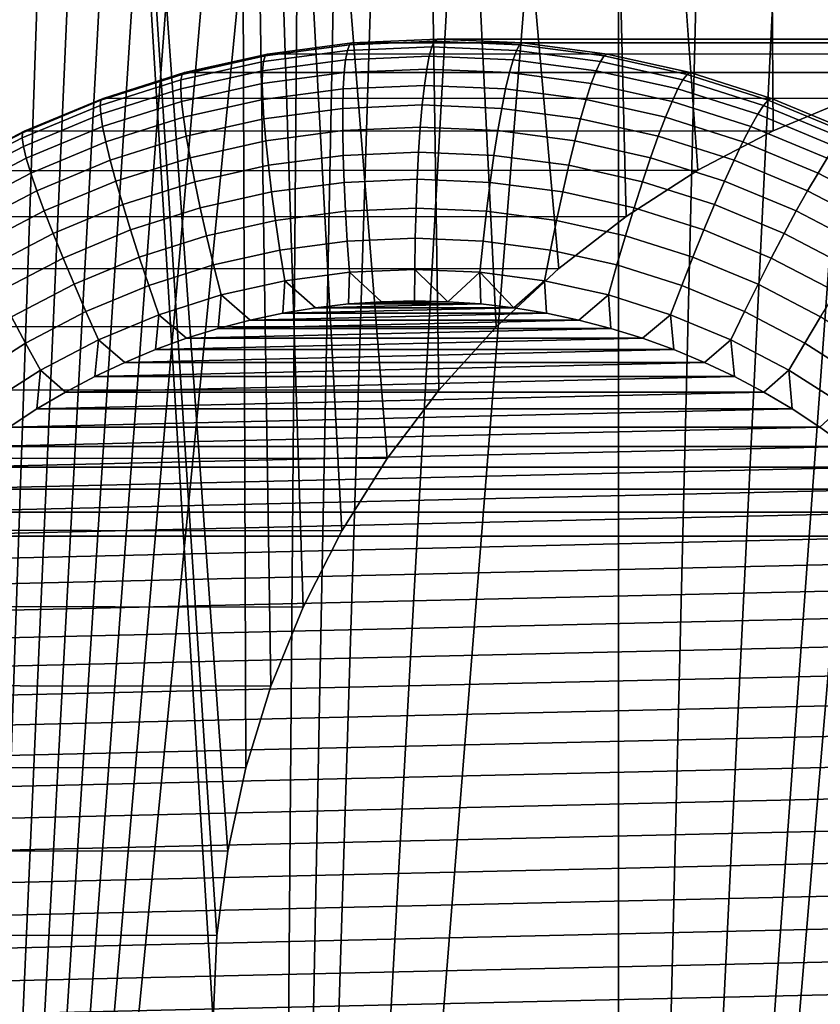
# Model space of a CAD drawing. Header units: metres. Extents: x -166 to 33, y -71 to 34.
# Tile 95 of 256: x 5.9 to 8.34, y -63.4 to -60.39. Entities that reach past the tile are written whole.
import ezdxf

# ---------------------------------------------------------------- set-up
doc = ezdxf.new("R2010")
doc.units = ezdxf.units.M
doc.layers.add('solid_12208131', color=7, linetype='CONTINUOUS')

msp = doc.modelspace()

# ---------------------------------------------------------------- linework, layer by layer
at = {"layer": 'solid_12208131'}
for points in [[(6.081776, -69.997673, 85.334007), (5.513038, -56.099998, 85.174423), (4.993147, -56.099998, 85.012497), (5.04256, -69.997673, 85.028557)], [(6.488023, -63.450001, 85.437004), (6.037143, -56.099998, 85.322136), (5.513038, -56.099998, 85.174423), (6.081776, -69.997673, 85.334007)], [(6.587708, -62.676662, 85.460899), (6.565076, -56.099998, 85.455528), (6.037143, -56.099998, 85.322136), (6.532415, -62.931442, 85.447716)], [(6.499135, -63.1898, 85.439697), (6.037143, -56.099998, 85.322136), (6.488023, -63.450001, 85.437004)], [(6.499135, -63.1898, 85.439697), (6.532415, -62.931442, 85.447716), (6.037143, -56.099998, 85.322136)], [(7.178016, -61.522877, 85.591423), (7.096444, -56.099998, 85.574493), (6.565076, -56.099998, 85.455528), (7.020476, -61.731464, 85.558418)], [(6.88179, -61.952953, 85.528259), (7.020476, -61.731464, 85.558418), (6.565076, -56.099998, 85.455528)], [(6.762903, -62.185608, 85.501595), (6.88179, -61.952953, 85.528259), (6.565076, -56.099998, 85.455528)], [(6.664677, -62.427467, 85.478981), (6.762903, -62.185608, 85.501595), (6.565076, -56.099998, 85.455528)], [(6.587708, -62.676662, 85.460899), (6.664677, -62.427467, 85.478981), (6.565076, -56.099998, 85.455528)], [(7.750594, -60.991535, 85.700294), (7.630855, -56.099998, 85.678955), (7.096444, -56.099998, 85.574493), (7.544509, -61.151417, 85.663101)], [(7.353139, -61.329014, 85.626549), (7.544509, -61.151417, 85.663101), (7.096444, -56.099998, 85.574493)], [(7.178016, -61.522877, 85.591423), (7.353139, -61.329014, 85.626549), (7.096444, -56.099998, 85.574493)], [(8.199898, -60.729885, 85.773705), (8.167911, -56.099998, 85.768822), (7.630855, -56.099998, 85.678955), (7.969598, -60.850704, 85.737389)], [(7.750594, -60.991535, 85.700294), (7.969598, -60.850704, 85.737389), (7.630855, -56.099998, 85.678955)], [(8.940742, -60.495182, 85.871986), (8.707214, -56.099998, 85.84404), (8.167911, -56.099998, 85.768822), (8.68719, -60.551552, 85.841515)], [(8.439483, -60.63002, 85.808571), (8.68719, -60.551552, 85.841515), (8.167911, -56.099998, 85.768822)], [(8.199898, -60.729885, 85.773705), (8.439483, -60.63002, 85.808571), (8.167911, -56.099998, 85.768822)], [(5.889157, -59.168419, 46.718014), (5.986064, -59.248344, 46.691586), (5.617866, -69.997673, 46.7948)], [(5.986064, -59.248344, 46.691586), (6.086361, -59.323807, 46.66478), (5.617866, -69.997673, 46.7948)], [(6.095794, -59.317181, 46.662701), (6.189886, -59.394676, 46.637699), (5.617866, -69.997673, 46.7948), (6.086361, -59.323807, 46.66478)], [(6.189886, -59.394676, 46.637699), (6.296409, -59.460785, 46.610447), (5.617866, -69.997673, 46.7948)], [(6.296409, -59.460785, 46.610447), (6.405722, -59.52203, 46.58313), (5.617866, -69.997673, 46.7948)], [(6.405722, -59.52203, 46.58313), (6.517666, -59.578327, 46.555828), (5.617866, -69.997673, 46.7948)], [(6.517666, -59.578327, 46.555828), (6.632047, -59.629566, 46.528641), (5.617866, -69.997673, 46.7948)], [(6.748606, -59.675625, 46.501663), (6.665802, -69.997673, 46.520752), (5.617866, -69.997673, 46.7948), (6.632047, -59.629566, 46.528641)], [(6.748606, -59.675625, 46.501663), (6.867124, -59.716423, 46.474987), (6.665802, -69.997673, 46.520752)], [(8.593681, -59.716404, 46.170551), (8.714186, -59.675602, 46.155083), (8.798458, -69.997673, 46.144707), (7.727036, -69.997673, 46.303844)], [(6.867124, -59.716423, 46.474987), (6.987345, -59.751881, 46.448696), (6.665802, -69.997673, 46.520752)], [(8.471711, -59.751869, 46.186962), (8.593681, -59.716404, 46.170551), (7.727036, -69.997673, 46.303844)], [(6.987345, -59.751881, 46.448696), (7.231561, -59.806492, 46.397667), (6.665802, -69.997673, 46.520752)], [(8.22476, -59.806484, 46.222538), (8.471711, -59.751869, 46.186962), (7.727036, -69.997673, 46.303844)], [(7.231561, -59.806492, 46.397667), (7.478981, -59.839146, 46.349197), (6.665802, -69.997673, 46.520752)], [(7.975671, -59.839146, 46.26162), (8.22476, -59.806484, 46.222538), (7.727036, -69.997673, 46.303844)], [(7.478981, -59.839146, 46.349197), (7.727036, -59.849998, 46.303844), (7.727036, -69.997673, 46.303844), (6.665802, -69.997673, 46.520752)], [(7.975671, -59.839146, 46.26162), (7.727036, -69.997673, 46.303844), (7.727036, -59.849998, 46.303844)], [(6.898326, -60.484344, 112.191368), (7.1568, -60.473015, 112.213982), (7.165092, -60.455704, 112.119209), (6.905116, -60.467098, 112.096458)], [(6.905116, -60.467098, 112.096458), (7.165092, -60.455704, 112.119209), (7.173405, -60.450001, 112.024193), (6.912932, -60.461414, 112.001404)], [(6.912932, -60.461414, 112.001404), (7.173405, -60.450001, 112.024193), (9.45685, -60.450001, 85.923889), (9.197738, -60.461311, 85.899521)], [(7.1568, -60.473015, 112.213982), (7.415274, -60.484344, 112.236595), (7.425069, -60.467098, 112.141953), (7.165092, -60.455704, 112.119209)], [(7.165092, -60.455704, 112.119209), (7.425069, -60.467098, 112.141953), (7.433877, -60.461414, 112.046982), (7.173405, -60.450001, 112.024193)], [(7.433877, -60.461414, 112.046982), (9.716259, -60.461308, 85.944885), (9.45685, -60.450001, 85.923889), (7.173405, -60.450001, 112.024193)], [(6.638729, -60.546471, 112.261368), (6.892766, -60.512897, 112.283592), (6.898326, -60.484344, 112.191368), (6.641819, -60.518242, 112.16893)], [(6.641819, -60.518242, 112.16893), (6.898326, -60.484344, 112.191368), (6.905116, -60.467098, 112.096458), (6.647117, -60.501194, 112.073891)], [(6.647117, -60.501194, 112.073891), (6.905116, -60.467098, 112.096458), (6.912932, -60.461414, 112.001404), (6.654442, -60.495575, 111.97879)], [(6.654442, -60.495575, 111.97879), (6.912932, -60.461414, 112.001404), (9.197738, -60.461311, 85.899521), (8.940742, -60.495182, 85.871986)], [(6.892766, -60.512897, 112.283592), (7.148751, -60.501678, 112.305992), (7.1568, -60.473015, 112.213982), (6.898326, -60.484344, 112.191368)], [(7.148751, -60.501678, 112.305992), (7.404736, -60.512897, 112.328384), (7.415274, -60.484344, 112.236595), (7.1568, -60.473015, 112.213982)], [(7.404736, -60.512897, 112.328384), (7.658773, -60.546471, 112.350609), (7.671781, -60.518242, 112.259041), (7.415274, -60.484344, 112.236595)], [(7.415274, -60.484344, 112.236595), (7.671781, -60.518242, 112.259041), (7.683067, -60.501194, 112.16452), (7.425069, -60.467098, 112.141953)], [(7.425069, -60.467098, 112.141953), (7.683067, -60.501194, 112.16452), (7.692367, -60.495575, 112.069595), (7.433877, -60.461414, 112.046982)], [(7.692367, -60.495575, 112.069595), (9.974136, -60.495171, 85.962395), (9.716259, -60.461308, 85.944885), (7.433877, -60.461414, 112.046982)], [(6.388573, -60.602142, 112.239479), (6.638729, -60.546471, 112.261368), (6.641819, -60.518242, 112.16893), (6.389232, -60.574455, 112.146828)], [(6.389232, -60.574455, 112.146828), (6.641819, -60.518242, 112.16893), (6.647117, -60.501194, 112.073891), (6.393061, -60.557735, 112.051659)], [(6.393061, -60.557735, 112.051659), (6.647117, -60.501194, 112.073891), (6.654442, -60.495575, 111.97879), (6.399902, -60.552223, 111.95652)], [(6.399902, -60.552223, 111.95652), (6.654442, -60.495575, 111.97879), (8.940742, -60.495182, 85.871986), (8.68719, -60.551552, 85.841515)], [(6.637889, -60.585464, 112.349854), (6.888515, -60.552345, 112.37178), (6.892766, -60.512897, 112.283592), (6.638729, -60.546471, 112.261368)], [(6.888515, -60.552345, 112.37178), (7.141062, -60.541275, 112.393875), (7.148751, -60.501678, 112.305992), (6.892766, -60.512897, 112.283592)], [(7.141062, -60.541275, 112.393875), (7.393609, -60.552345, 112.41597), (7.404736, -60.512897, 112.328384), (7.148751, -60.501678, 112.305992)], [(7.393609, -60.552345, 112.41597), (7.644234, -60.585464, 112.437897), (7.658773, -60.546471, 112.350609), (7.404736, -60.512897, 112.328384)], [(7.658773, -60.546471, 112.350609), (7.908929, -60.602142, 112.372498), (7.924368, -60.574455, 112.281136), (7.671781, -60.518242, 112.259041)], [(7.671781, -60.518242, 112.259041), (7.924368, -60.574455, 112.281136), (7.937124, -60.557735, 112.186752), (7.683067, -60.501194, 112.16452)], [(7.683067, -60.501194, 112.16452), (7.937124, -60.557735, 112.186752), (7.946907, -60.552223, 112.091866), (7.692367, -60.495575, 112.069595)], [(7.946907, -60.552223, 112.091866), (10.229149, -60.55154, 85.976418), (9.974136, -60.495171, 85.962395), (7.692367, -60.495575, 112.069595)], [(6.391093, -60.640388, 112.328262), (6.637889, -60.585464, 112.349854), (6.638729, -60.546471, 112.261368), (6.388573, -60.602142, 112.239479)], [(6.885635, -60.602108, 112.454643), (7.133845, -60.591228, 112.476364), (7.141062, -60.541275, 112.393875), (6.888515, -60.552345, 112.37178)], [(7.133845, -60.591228, 112.476364), (7.382055, -60.602108, 112.498077), (7.393609, -60.552345, 112.41597), (7.141062, -60.541275, 112.393875)], [(7.644234, -60.585464, 112.437897), (7.89103, -60.640388, 112.459488), (7.908929, -60.602142, 112.372498), (7.658773, -60.546471, 112.350609)], [(6.142486, -60.65255, 112.125244), (6.389232, -60.574455, 112.146828), (6.393061, -60.557735, 112.051659), (6.14488, -60.636284, 112.029945)], [(6.144203, -60.679485, 112.218102), (6.388573, -60.602142, 112.239479), (6.389232, -60.574455, 112.146828), (6.142486, -60.65255, 112.125244)], [(6.14488, -60.636284, 112.029945), (6.393061, -60.557735, 112.051659), (6.399902, -60.552223, 111.95652), (6.151249, -60.63092, 111.934769)], [(6.151249, -60.63092, 111.934769), (6.399902, -60.552223, 111.95652), (8.68719, -60.551552, 85.841515), (8.439483, -60.63002, 85.808571)], [(6.639314, -60.634659, 112.433098), (6.885635, -60.602108, 112.454643), (6.888515, -60.552345, 112.37178), (6.637889, -60.585464, 112.349854)], [(7.382055, -60.602108, 112.498077), (7.628376, -60.634659, 112.51963), (7.644234, -60.585464, 112.437897), (7.393609, -60.552345, 112.41597)], [(7.908929, -60.602142, 112.372498), (8.153299, -60.679485, 112.393875), (8.171114, -60.65255, 112.302727), (7.924368, -60.574455, 112.281136)], [(7.924368, -60.574455, 112.281136), (8.171114, -60.65255, 112.302727), (8.185305, -60.636284, 112.208466), (7.937124, -60.557735, 112.186752)], [(7.937124, -60.557735, 112.186752), (8.185305, -60.636284, 112.208466), (8.19556, -60.63092, 112.113625), (7.946907, -60.552223, 112.091866)], [(8.19556, -60.63092, 112.113625), (10.478851, -60.63002, 85.986992), (10.229149, -60.55154, 85.976418), (7.946907, -60.552223, 112.091866)], [(6.150005, -60.716694, 112.307167), (6.391093, -60.640388, 112.328262), (6.388573, -60.602142, 112.239479), (6.144203, -60.679485, 112.218102)], [(6.396756, -60.688641, 112.411873), (6.639314, -60.634659, 112.433098), (6.637889, -60.585464, 112.349854), (6.391093, -60.640388, 112.328262)], [(6.642982, -60.693333, 112.50988), (6.884169, -60.661457, 112.530975), (6.885635, -60.602108, 112.454643), (6.639314, -60.634659, 112.433098)], [(6.884169, -60.661457, 112.530975), (7.127207, -60.650806, 112.552238), (7.133845, -60.591228, 112.476364), (6.885635, -60.602108, 112.454643)], [(7.127207, -60.650806, 112.552238), (7.370244, -60.661457, 112.573502), (7.382055, -60.602108, 112.498077), (7.133845, -60.591228, 112.476364)], [(7.370244, -60.661457, 112.573502), (7.611432, -60.693333, 112.594604), (7.628376, -60.634659, 112.51963), (7.382055, -60.602108, 112.498077)], [(7.628376, -60.634659, 112.51963), (7.870934, -60.688641, 112.540848), (7.89103, -60.640388, 112.459488), (7.644234, -60.585464, 112.437897)], [(7.89103, -60.640388, 112.459488), (8.132118, -60.716694, 112.480583), (8.153299, -60.679485, 112.393875), (7.908929, -60.602142, 112.372498)], [(5.90346, -60.751938, 112.104332), (6.142486, -60.65255, 112.125244), (6.14488, -60.636284, 112.029945), (5.904464, -60.736248, 112.008919)], [(5.904464, -60.736248, 112.008919), (6.14488, -60.636284, 112.029945), (6.151249, -60.63092, 111.934769), (5.910375, -60.731075, 111.913696)], [(5.910375, -60.731075, 111.913696), (6.151249, -60.63092, 111.934769), (8.439483, -60.63002, 85.808571), (8.199898, -60.729885, 85.773705)], [(6.405479, -60.746185, 112.489098), (6.642982, -60.693333, 112.50988), (6.639314, -60.634659, 112.433098), (6.396756, -60.688641, 112.411873)], [(7.611432, -60.693333, 112.594604), (7.848934, -60.746185, 112.615387), (7.870934, -60.688641, 112.540848), (7.628376, -60.634659, 112.51963)], [(8.171114, -60.65255, 112.302727), (8.410141, -60.751938, 112.323639), (8.42572, -60.736248, 112.2295), (8.185305, -60.636284, 112.208466)], [(8.185305, -60.636284, 112.208466), (8.42572, -60.736248, 112.2295), (8.436435, -60.731075, 112.134697), (8.19556, -60.63092, 112.113625)], [(8.436435, -60.731075, 112.134697), (10.720856, -60.729885, 85.994263), (10.478851, -60.63002, 85.986992), (8.19556, -60.63092, 112.113625)], [(5.907478, -60.777912, 112.197395), (6.144203, -60.679485, 112.218102), (6.142486, -60.65255, 112.125244), (5.90346, -60.751938, 112.104332)], [(6.159809, -60.763634, 112.391144), (6.396756, -60.688641, 112.411873), (6.391093, -60.640388, 112.328262), (6.150005, -60.716694, 112.307167)], [(6.648839, -60.760628, 112.579079), (6.884139, -60.72953, 112.599663), (6.884169, -60.661457, 112.530975), (6.642982, -60.693333, 112.50988)], [(6.884139, -60.72953, 112.599663), (7.121243, -60.719139, 112.620407), (7.127207, -60.650806, 112.552238), (6.884169, -60.661457, 112.530975)], [(7.121243, -60.719139, 112.620407), (7.358347, -60.72953, 112.641151), (7.370244, -60.661457, 112.573502), (7.127207, -60.650806, 112.552238)], [(7.358347, -60.72953, 112.641151), (7.593647, -60.760628, 112.661736), (7.611432, -60.693333, 112.594604), (7.370244, -60.661457, 112.573502)], [(7.870934, -60.688641, 112.540848), (8.107882, -60.763634, 112.561577), (8.132118, -60.716694, 112.480583), (7.89103, -60.640388, 112.459488)], [(8.153299, -60.679485, 112.393875), (8.390024, -60.777912, 112.414589), (8.410141, -60.751938, 112.323639), (8.171114, -60.65255, 112.302727)], [(5.91646, -60.813801, 112.286736), (6.150005, -60.716694, 112.307167), (6.144203, -60.679485, 112.218102), (5.907478, -60.777912, 112.197395)], [(6.173469, -60.819618, 112.468803), (6.405479, -60.746185, 112.489098), (6.396756, -60.688641, 112.411873), (6.159809, -60.763634, 112.391144)], [(6.417134, -60.812191, 112.558807), (6.648839, -60.760628, 112.579079), (6.642982, -60.693333, 112.50988), (6.405479, -60.746185, 112.489098)], [(7.593647, -60.760628, 112.661736), (7.825352, -60.812191, 112.682007), (7.848934, -60.746185, 112.615387), (7.611432, -60.693333, 112.594604)], [(7.848934, -60.746185, 112.615387), (8.080944, -60.819618, 112.635681), (8.107882, -60.763634, 112.561577), (7.870934, -60.688641, 112.540848)], [(8.132118, -60.716694, 112.480583), (8.365664, -60.813801, 112.501015), (8.390024, -60.777912, 112.414589), (8.153299, -60.679485, 112.393875)], [(5.679112, -60.851925, 111.893463), (5.910375, -60.731075, 111.913696), (8.199898, -60.729885, 85.773705), (7.969598, -60.850704, 85.737389)], [(5.930274, -60.859074, 112.371063), (6.159809, -60.763634, 112.391144), (6.150005, -60.716694, 112.307167), (5.91646, -60.813801, 112.286736)], [(6.6568, -60.835564, 112.639679), (6.885544, -60.805332, 112.659691), (6.884139, -60.72953, 112.599663), (6.648839, -60.760628, 112.579079)], [(6.885544, -60.805332, 112.659691), (7.116042, -60.795231, 112.679855), (7.121243, -60.719139, 112.620407), (6.884139, -60.72953, 112.599663)], [(7.116042, -60.795231, 112.679855), (7.346539, -60.805332, 112.700027), (7.358347, -60.72953, 112.641151), (7.121243, -60.719139, 112.620407)], [(7.346539, -60.805332, 112.700027), (7.575284, -60.835564, 112.720039), (7.593647, -60.760628, 112.661736), (7.358347, -60.72953, 112.641151)], [(8.107882, -60.763634, 112.561577), (8.337417, -60.859074, 112.581665), (8.365664, -60.813801, 112.501015), (8.132118, -60.716694, 112.480583)], [(5.673642, -60.856865, 111.988724), (5.904464, -60.736248, 112.008919), (5.910375, -60.731075, 111.913696), (5.679112, -60.851925, 111.893463)], [(5.673972, -60.871857, 112.084251), (5.90346, -60.751938, 112.104332), (5.904464, -60.736248, 112.008919), (5.673642, -60.856865, 111.988724)], [(5.6802, -60.896679, 112.177505), (5.907478, -60.777912, 112.197395), (5.90346, -60.751938, 112.104332), (5.673972, -60.871857, 112.084251)], [(6.190788, -60.883831, 112.539001), (6.417134, -60.812191, 112.558807), (6.405479, -60.746185, 112.489098), (6.173469, -60.819618, 112.468803)], [(6.431551, -60.885689, 112.619972), (6.6568, -60.835564, 112.639679), (6.648839, -60.760628, 112.579079), (6.417134, -60.812191, 112.558807)], [(7.575284, -60.835564, 112.720039), (7.800532, -60.885689, 112.739746), (7.825352, -60.812191, 112.682007), (7.593647, -60.760628, 112.661736)], [(7.825352, -60.812191, 112.682007), (8.051698, -60.883831, 112.701813), (8.080944, -60.819618, 112.635681), (7.848934, -60.746185, 112.615387)], [(5.692234, -60.930973, 112.26712), (5.91646, -60.813801, 112.286736), (5.907478, -60.777912, 112.197395), (5.6802, -60.896679, 112.177505)], [(5.948718, -60.913071, 112.449135), (6.173469, -60.819618, 112.468803), (6.159809, -60.763634, 112.391144), (5.930274, -60.859074, 112.371063)], [(8.080944, -60.819618, 112.635681), (8.305695, -60.913071, 112.65535), (8.337417, -60.859074, 112.581665), (8.107882, -60.763634, 112.561577)], [(5.709899, -60.974232, 112.351784), (5.930274, -60.859074, 112.371063), (5.91646, -60.813801, 112.286736), (5.692234, -60.930973, 112.26712)], [(5.971524, -60.975002, 112.519821), (6.190788, -60.883831, 112.539001), (6.173469, -60.819618, 112.468803), (5.948718, -60.913071, 112.449135)], [(6.211512, -60.955334, 112.600723), (6.431551, -60.885689, 112.619972), (6.417134, -60.812191, 112.558807), (6.190788, -60.883831, 112.539001)], [(6.666749, -60.917038, 112.690804), (6.888364, -60.887753, 112.71019), (6.885544, -60.805332, 112.659691), (6.6568, -60.835564, 112.639679)], [(6.888364, -60.887753, 112.71019), (7.111679, -60.877964, 112.729729), (7.116042, -60.795231, 112.679855), (6.885544, -60.805332, 112.659691)], [(7.111679, -60.877964, 112.729729), (7.334993, -60.887753, 112.749268), (7.346539, -60.805332, 112.700027), (7.116042, -60.795231, 112.679855)], [(7.334993, -60.887753, 112.749268), (7.556608, -60.917038, 112.768654), (7.575284, -60.835564, 112.720039), (7.346539, -60.805332, 112.700027)], [(7.800532, -60.885689, 112.739746), (8.020572, -60.955334, 112.758995), (8.051698, -60.883831, 112.701813), (7.825352, -60.812191, 112.682007)], [(8.051698, -60.883831, 112.701813), (8.270963, -60.975002, 112.720993), (8.305695, -60.913071, 112.65535), (8.080944, -60.819618, 112.635681)], [(8.337417, -60.859074, 112.581665), (8.557792, -60.974232, 112.600945), (8.58989, -60.930973, 112.52063), (8.365664, -60.813801, 112.501015)], [(5.459223, -60.992542, 111.874222), (5.679112, -60.851925, 111.893463), (7.969598, -60.850704, 85.737389), (7.750594, -60.991535, 85.700294)], [(6.44852, -60.965603, 112.671715), (6.666749, -60.917038, 112.690804), (6.6568, -60.835564, 112.639679), (6.431551, -60.885689, 112.619972)], [(7.556608, -60.917038, 112.768654), (7.774837, -60.965603, 112.78775), (7.800532, -60.885689, 112.739746), (7.575284, -60.835564, 112.720039)], [(5.732936, -61.025829, 112.43026), (5.948718, -60.913071, 112.449135), (5.930274, -60.859074, 112.371063), (5.709899, -60.974232, 112.351784)], [(6.892558, -60.975586, 112.750427), (7.108217, -60.966137, 112.769295), (7.111679, -60.877964, 112.729729), (6.888364, -60.887753, 112.71019)], [(7.108217, -60.966137, 112.769295), (7.323876, -60.975586, 112.788162), (7.334993, -60.887753, 112.749268), (7.111679, -60.877964, 112.729729)], [(8.305695, -60.913071, 112.65535), (8.521477, -61.025829, 112.674225), (8.557792, -60.974232, 112.600945), (8.337417, -60.859074, 112.581665)], [(5.998357, -61.043961, 112.582069), (6.211512, -60.955334, 112.600723), (6.190788, -60.883831, 112.539001), (5.971524, -60.975002, 112.519821)], [(6.235338, -61.033077, 112.653061), (6.44852, -60.965603, 112.671715), (6.431551, -60.885689, 112.619972), (6.211512, -60.955334, 112.600723)], [(6.67854, -61.003872, 112.731705), (6.892558, -60.975586, 112.750427), (6.888364, -60.887753, 112.71019), (6.666749, -60.917038, 112.690804)], [(7.323876, -60.975586, 112.788162), (7.537894, -61.003872, 112.806885), (7.556608, -60.917038, 112.768654), (7.334993, -60.887753, 112.749268)], [(7.774837, -60.965603, 112.78775), (7.988019, -61.033077, 112.806396), (8.020572, -60.955334, 112.758995), (7.800532, -60.885689, 112.739746)], [(8.020572, -60.955334, 112.758995), (8.233727, -61.043961, 112.777641), (8.270963, -60.975002, 112.720993), (8.051698, -60.883831, 112.701813)], [(5.761009, -61.085007, 112.501404), (5.971524, -60.975002, 112.519821), (5.948718, -60.913071, 112.449135), (5.732936, -61.025829, 112.43026)], [(6.467792, -61.05077, 112.713264), (6.67854, -61.003872, 112.731705), (6.666749, -60.917038, 112.690804), (6.44852, -60.965603, 112.671715)], [(7.537894, -61.003872, 112.806885), (7.748642, -61.05077, 112.825325), (7.774837, -60.965603, 112.78775), (7.556608, -60.917038, 112.768654)], [(8.270963, -60.975002, 112.720993), (8.481477, -61.085007, 112.73941), (8.521477, -61.025829, 112.674225), (8.305695, -60.913071, 112.65535)], [(6.028826, -61.118946, 112.634995), (6.235338, -61.033077, 112.653061), (6.211512, -60.955334, 112.600723), (5.998357, -61.043961, 112.582069)], [(6.261918, -61.115932, 112.695251), (6.467792, -61.05077, 112.713264), (6.44852, -60.965603, 112.671715), (6.235338, -61.033077, 112.653061)], [(6.898064, -61.067554, 112.7798), (7.105708, -61.058453, 112.797966), (7.108217, -60.966137, 112.769295), (6.892558, -60.975586, 112.750427)], [(7.105708, -61.058453, 112.797966), (7.313352, -61.067554, 112.816139), (7.323876, -60.975586, 112.788162), (7.108217, -60.966137, 112.769295)], [(7.748642, -61.05077, 112.825325), (7.954516, -61.115932, 112.843338), (7.988019, -61.033077, 112.806396), (7.774837, -60.965603, 112.78775)], [(7.988019, -61.033077, 112.806396), (8.194531, -61.118946, 112.824471), (8.233727, -61.043961, 112.777641), (8.020572, -60.955334, 112.758995)], [(5.25238, -61.151867, 111.856125), (5.459223, -60.992542, 111.874222), (7.750594, -60.991535, 85.700294), (7.544509, -61.151417, 85.663101)], [(5.793708, -61.150902, 112.564171), (5.998357, -61.043961, 112.582069), (5.971524, -60.975002, 112.519821), (5.761009, -61.085007, 112.501404)], [(6.692001, -61.094788, 112.761772), (6.898064, -61.067554, 112.7798), (6.892558, -60.975586, 112.750427), (6.67854, -61.003872, 112.731705)], [(7.313352, -61.067554, 112.816139), (7.519415, -61.094788, 112.834167), (7.537894, -61.003872, 112.806885), (7.323876, -60.975586, 112.788162)], [(8.233727, -61.043961, 112.777641), (8.438375, -61.150902, 112.795547), (8.481477, -61.085007, 112.73941), (8.270963, -60.975002, 112.720993)], [(6.489086, -61.139942, 112.744019), (6.692001, -61.094788, 112.761772), (6.67854, -61.003872, 112.731705), (6.467792, -61.05077, 112.713264)], [(7.519415, -61.094788, 112.834167), (7.722331, -61.139942, 112.851913), (7.748642, -61.05077, 112.825325), (7.537894, -61.003872, 112.806885)], [(5.830554, -61.222553, 112.617645), (6.028826, -61.118946, 112.634995), (5.998357, -61.043961, 112.582069), (5.793708, -61.150902, 112.564171)], [(6.062485, -61.198853, 112.677803), (6.261918, -61.115932, 112.695251), (6.235338, -61.033077, 112.653061), (6.028826, -61.118946, 112.634995)], [(6.290864, -61.202682, 112.726677), (6.489086, -61.139942, 112.744019), (6.467792, -61.05077, 112.713264), (6.261918, -61.115932, 112.695251)], [(6.904803, -61.162308, 112.797897), (7.104188, -61.153572, 112.815338), (7.105708, -61.058453, 112.797966), (6.898064, -61.067554, 112.7798)], [(7.104188, -61.153572, 112.815338), (7.303574, -61.162308, 112.832787), (7.313352, -61.067554, 112.816139), (7.105708, -61.058453, 112.797966)], [(7.722331, -61.139942, 112.851913), (7.920553, -61.202682, 112.869263), (7.954516, -61.115932, 112.843338), (7.748642, -61.05077, 112.825325)], [(7.954516, -61.115932, 112.843338), (8.153949, -61.198853, 112.860786), (8.194531, -61.118946, 112.824471), (7.988019, -61.033077, 112.806396)], [(8.194531, -61.118946, 112.824471), (8.392802, -61.222553, 112.841812), (8.438375, -61.150902, 112.795547), (8.233727, -61.043961, 112.777641)], [(6.706935, -61.188457, 112.780586), (6.904803, -61.162308, 112.797897), (6.898064, -61.067554, 112.7798), (6.692001, -61.094788, 112.761772)], [(7.303574, -61.162308, 112.832787), (7.501442, -61.188457, 112.850098), (7.519415, -61.094788, 112.834167), (7.313352, -61.067554, 112.816139)], [(5.871011, -61.298908, 112.661049), (6.062485, -61.198853, 112.677803), (6.028826, -61.118946, 112.634995), (5.830554, -61.222553, 112.617645)], [(6.098843, -61.282524, 112.709877), (6.290864, -61.202682, 112.726677), (6.261918, -61.115932, 112.695251), (6.062485, -61.198853, 112.677803)], [(6.512091, -61.231819, 112.763535), (6.706935, -61.188457, 112.780586), (6.692001, -61.094788, 112.761772), (6.489086, -61.139942, 112.744019)], [(7.501442, -61.188457, 112.850098), (7.696286, -61.231819, 112.867142), (7.722331, -61.139942, 112.851913), (7.519415, -61.094788, 112.834167)], [(7.920553, -61.202682, 112.869263), (8.112574, -61.282524, 112.886063), (8.153949, -61.198853, 112.860786), (7.954516, -61.115932, 112.843338)], [(8.153949, -61.198853, 112.860786), (8.345424, -61.298908, 112.877533), (8.392802, -61.222553, 112.841812), (8.194531, -61.118946, 112.824471)], [(5.060157, -61.328678, 111.83931), (5.25238, -61.151867, 111.856125), (7.544509, -61.151417, 85.663101), (7.353139, -61.329014, 85.626549)], [(6.321752, -61.292061, 112.746887), (6.512091, -61.231819, 112.763535), (6.489086, -61.139942, 112.744019), (6.290864, -61.202682, 112.726677)], [(7.696286, -61.231819, 112.867142), (7.886625, -61.292061, 112.883797), (7.920553, -61.202682, 112.869263), (7.722331, -61.139942, 112.851913)], [(6.904803, -61.162308, 112.797897), (6.706935, -61.188457, 112.780586), (6.800566, -61.271145, 112.794632), (6.90123, -61.259407, 112.803436)], [(6.904803, -61.162308, 112.797897), (6.90123, -61.259407, 112.803436), (7.002364, -61.252354, 112.812286)], [(7.104188, -61.153572, 112.815338), (6.904803, -61.162308, 112.797897), (7.002364, -61.252354, 112.812286), (7.10368, -61.25, 112.821152)], [(7.104188, -61.153572, 112.815338), (7.10368, -61.25, 112.821152), (7.204997, -61.252354, 112.830017)], [(7.104188, -61.153572, 112.815338), (7.204997, -61.252354, 112.830017), (7.303574, -61.162308, 112.832787)], [(7.303574, -61.162308, 112.832787), (7.204997, -61.252354, 112.830017), (7.30613, -61.259407, 112.83886)], [(7.303574, -61.162308, 112.832787), (7.30613, -61.259407, 112.83886), (7.406794, -61.271145, 112.847672)], [(7.303574, -61.162308, 112.832787), (7.406794, -61.271145, 112.847672), (7.501442, -61.188457, 112.850098)], [(5.914485, -61.37886, 112.693748), (6.098843, -61.282524, 112.709877), (6.062485, -61.198853, 112.677803), (5.871011, -61.298908, 112.661049)], [(6.137369, -61.368729, 112.730751), (6.321752, -61.292061, 112.746887), (6.290864, -61.202682, 112.726677), (6.098843, -61.282524, 112.709877)], [(6.706935, -61.188457, 112.780586), (6.512091, -61.231819, 112.763535), (6.601359, -61.308567, 112.777206), (6.700548, -61.28754, 112.785881)], [(6.706935, -61.188457, 112.780586), (6.700548, -61.28754, 112.785881), (6.800566, -61.271145, 112.794632)], [(7.501442, -61.188457, 112.850098), (7.406794, -61.271145, 112.847672), (7.506812, -61.28754, 112.856422)], [(7.696286, -61.231819, 112.867142), (7.501442, -61.188457, 112.850098), (7.506812, -61.28754, 112.856422), (7.606001, -61.308567, 112.865097)], [(7.886625, -61.292061, 112.883797), (8.071009, -61.368729, 112.899925), (8.112574, -61.282524, 112.886063), (7.920553, -61.202682, 112.869263)], [(8.112574, -61.282524, 112.886063), (8.296931, -61.37886, 112.902191), (8.345424, -61.298908, 112.877533), (8.153949, -61.198853, 112.860786)], [(6.512091, -61.231819, 112.763535), (6.321752, -61.292061, 112.746887), (6.406476, -61.364288, 112.760155), (6.503279, -61.334167, 112.768623)], [(6.512091, -61.231819, 112.763535), (6.503279, -61.334167, 112.768623), (6.601359, -61.308567, 112.777206)], [(7.696286, -61.231819, 112.867142), (7.606001, -61.308567, 112.865097), (7.704081, -61.334167, 112.87368)], [(7.886625, -61.292061, 112.883797), (7.696286, -61.231819, 112.867142), (7.704081, -61.334167, 112.87368), (7.800884, -61.364288, 112.882149)], [(7.406794, -61.271145, 112.847672), (6.800566, -61.271145, 112.794632), (6.700548, -61.28754, 112.785881)], [(7.506812, -61.28754, 112.856422), (7.406794, -61.271145, 112.847672), (6.700548, -61.28754, 112.785881)], [(7.30613, -61.259407, 112.83886), (6.90123, -61.259407, 112.803436), (6.800566, -61.271145, 112.794632)], [(7.406794, -61.271145, 112.847672), (7.30613, -61.259407, 112.83886), (6.800566, -61.271145, 112.794632)], [(7.204997, -61.252354, 112.830017), (7.002364, -61.252354, 112.812286), (6.90123, -61.259407, 112.803436)], [(7.30613, -61.259407, 112.83886), (7.204997, -61.252354, 112.830017), (6.90123, -61.259407, 112.803436)], [(7.204997, -61.252354, 112.830017), (7.10368, -61.25, 112.821152), (7.002364, -61.252354, 112.812286)], [(5.739193, -61.490959, 112.678413), (5.914485, -61.37886, 112.693748), (5.871011, -61.298908, 112.661049), (5.688952, -61.415337, 112.645126)], [(5.960343, -61.461235, 112.715263), (6.137369, -61.368729, 112.730751), (6.098843, -61.282524, 112.709877), (5.914485, -61.37886, 112.693748)], [(6.321752, -61.292061, 112.746887), (6.137369, -61.368729, 112.730751), (6.217523, -61.437859, 112.743622), (6.311134, -61.398888, 112.751816)], [(6.321752, -61.292061, 112.746887), (6.311134, -61.398888, 112.751816), (6.406476, -61.364288, 112.760155)], [(7.506812, -61.28754, 112.856422), (6.700548, -61.28754, 112.785881), (6.601359, -61.308567, 112.777206)], [(7.606001, -61.308567, 112.865097), (7.506812, -61.28754, 112.856422), (6.601359, -61.308567, 112.777206)], [(7.886625, -61.292061, 112.883797), (7.800884, -61.364288, 112.882149), (7.896226, -61.398888, 112.890488)], [(8.071009, -61.368729, 112.899925), (7.886625, -61.292061, 112.883797), (7.896226, -61.398888, 112.890488), (7.989838, -61.437859, 112.898682)], [(8.071009, -61.368729, 112.899925), (8.248034, -61.461235, 112.915413), (8.296931, -61.37886, 112.902191), (8.112574, -61.282524, 112.886063)], [(8.296931, -61.37886, 112.902191), (8.472223, -61.490959, 112.917526), (8.527482, -61.415337, 112.893463), (8.345424, -61.298908, 112.877533)], [(5.060157, -61.328678, 111.83931), (7.353139, -61.329014, 85.626549), (7.178016, -61.522877, 85.591423), (4.884017, -61.521637, 111.823898)], [(7.606001, -61.308567, 112.865097), (6.601359, -61.308567, 112.777206), (6.503279, -61.334167, 112.768623)], [(7.704081, -61.334167, 112.87368), (7.606001, -61.308567, 112.865097), (6.503279, -61.334167, 112.768623)], [(7.704081, -61.334167, 112.87368), (6.503279, -61.334167, 112.768623), (6.406476, -61.364288, 112.760155)], [(7.800884, -61.364288, 112.882149), (7.704081, -61.334167, 112.87368), (6.406476, -61.364288, 112.760155)], [(5.792023, -61.568874, 112.700539), (5.960343, -61.461235, 112.715263), (5.914485, -61.37886, 112.693748), (5.739193, -61.490959, 112.678413)], [(6.137369, -61.368729, 112.730751), (5.960343, -61.461235, 112.715263), (6.036148, -61.528633, 112.727753), (6.1258, -61.481136, 112.735596)], [(6.137369, -61.368729, 112.730751), (6.1258, -61.481136, 112.735596), (6.217523, -61.437859, 112.743622)], [(7.800884, -61.364288, 112.882149), (6.406476, -61.364288, 112.760155), (6.311134, -61.398888, 112.751816)], [(7.896226, -61.398888, 112.890488), (7.800884, -61.364288, 112.882149), (6.311134, -61.398888, 112.751816)], [(8.071009, -61.368729, 112.899925), (7.989838, -61.437859, 112.898682), (8.08156, -61.481136, 112.906708)], [(8.248034, -61.461235, 112.915413), (8.071009, -61.368729, 112.899925), (8.08156, -61.481136, 112.906708), (8.171212, -61.528633, 112.914551)], [(8.248034, -61.461235, 112.915413), (8.416354, -61.568874, 112.930138), (8.472223, -61.490959, 112.917526), (8.296931, -61.37886, 112.902191)], [(7.896226, -61.398888, 112.890488), (6.311134, -61.398888, 112.751816), (6.217523, -61.437859, 112.743622)], [(7.989838, -61.437859, 112.898682), (7.896226, -61.398888, 112.890488), (6.217523, -61.437859, 112.743622)], [(7.989838, -61.437859, 112.898682), (6.217523, -61.437859, 112.743622), (6.1258, -61.481136, 112.735596)], [(8.08156, -61.481136, 112.906708), (7.989838, -61.437859, 112.898682), (6.1258, -61.481136, 112.735596)], [(5.960343, -61.461235, 112.715263), (5.792023, -61.568874, 112.700539), (5.863948, -61.635807, 112.712685), (5.948817, -61.580219, 112.720116)], [(5.960343, -61.461235, 112.715263), (5.948817, -61.580219, 112.720116), (6.036148, -61.528633, 112.727753)], [(8.08156, -61.481136, 112.906708), (6.1258, -61.481136, 112.735596), (6.036148, -61.528633, 112.727753)], [(8.171212, -61.528633, 112.914551), (8.08156, -61.481136, 112.906708), (6.036148, -61.528633, 112.727753)], [(8.248034, -61.461235, 112.915413), (8.171212, -61.528633, 112.914551), (8.258543, -61.580219, 112.922188)], [(8.416354, -61.568874, 112.930138), (8.248034, -61.461235, 112.915413), (8.258543, -61.580219, 112.922188), (8.343412, -61.635807, 112.929611)], [(4.884017, -61.521637, 111.823898), (7.178016, -61.522877, 85.591423), (7.020476, -61.731464, 85.558418), (4.7253, -61.729271, 111.810013)], [(8.171212, -61.528633, 112.914551), (6.036148, -61.528633, 112.727753), (5.948817, -61.580219, 112.720116)], [(8.258543, -61.580219, 112.922188), (8.171212, -61.528633, 112.914551), (5.948817, -61.580219, 112.720116)], [(8.416354, -61.568874, 112.930138), (8.343412, -61.635807, 112.929611), (8.425653, -61.69529, 112.936806)], [(8.258543, -61.580219, 112.922188), (5.948817, -61.580219, 112.720116), (5.863948, -61.635807, 112.712685)], [(8.343412, -61.635807, 112.929611), (8.258543, -61.580219, 112.922188), (5.863948, -61.635807, 112.712685)], [(8.343412, -61.635807, 112.929611), (5.863948, -61.635807, 112.712685), (5.781706, -61.69529, 112.70549)], [(8.425653, -61.69529, 112.936806), (8.343412, -61.635807, 112.929611), (5.781706, -61.69529, 112.70549)], [(8.425653, -61.69529, 112.936806), (5.781706, -61.69529, 112.70549), (5.702314, -61.758511, 112.698547)], [(8.505046, -61.758511, 112.943756), (8.425653, -61.69529, 112.936806), (5.702314, -61.758511, 112.698547)], [(4.7253, -61.729271, 111.810013), (7.020476, -61.731464, 85.558418), (6.88179, -61.952953, 85.528259), (4.585215, -61.950001, 111.79776)], [(8.505046, -61.758511, 112.943756), (5.702314, -61.758511, 112.698547), (5.625897, -61.825363, 112.691864)], [(8.581463, -61.825363, 112.950439), (8.505046, -61.758511, 112.943756), (5.625897, -61.825363, 112.691864)], [(8.581463, -61.825363, 112.950439), (5.625897, -61.825363, 112.691864), (5.552613, -61.895725, 112.685448)], [(8.654747, -61.895725, 112.956848), (8.581463, -61.825363, 112.950439), (5.552613, -61.895725, 112.685448)], [(8.654747, -61.895725, 112.956848), (5.552613, -61.895725, 112.685448), (5.482675, -61.969383, 112.679329)], [(8.724685, -61.969383, 112.962967), (8.654747, -61.895725, 112.956848), (5.482675, -61.969383, 112.679329)], [(4.585215, -61.950001, 111.79776), (6.88179, -61.952953, 85.528259), (6.762903, -62.185608, 85.501595), (4.464828, -62.182144, 111.787224)], [(8.724685, -61.969383, 112.962967), (5.416201, -62.046211, 112.673515), (5.353347, -62.126038, 112.668015), (8.791159, -62.046211, 112.968788)], [(8.724685, -61.969383, 112.962967), (5.482675, -61.969383, 112.679329), (5.416201, -62.046211, 112.673515)], [(8.791159, -62.046211, 112.968788), (5.353347, -62.126038, 112.668015), (5.29428, -62.208626, 112.662849), (8.854013, -62.126038, 112.974289)], [(8.854013, -62.126038, 112.974289), (5.29428, -62.208626, 112.662849), (5.239085, -62.293854, 112.65802), (8.91308, -62.208626, 112.979454)], [(4.464828, -62.182144, 111.787224), (6.762903, -62.185608, 85.501595), (6.664677, -62.427467, 85.478981), (4.365054, -62.423939, 111.778496)], [(8.91308, -62.208626, 112.979454), (5.239085, -62.293854, 112.65802), (5.187864, -62.381565, 112.653542), (8.968275, -62.293854, 112.984283)], [(8.968275, -62.293854, 112.984283), (5.187864, -62.381565, 112.653542), (5.140731, -62.471565, 112.649414), (9.019496, -62.381565, 112.988762)], [(9.019496, -62.381565, 112.988762), (5.140731, -62.471565, 112.649414), (5.097758, -62.563728, 112.645653), (9.066628, -62.471565, 112.992889)], [(4.365054, -62.423939, 111.778496), (6.664677, -62.427467, 85.478981), (6.587708, -62.676662, 85.460899), (4.286654, -62.673542, 111.771637)], [(9.066628, -62.471565, 112.992889), (5.097758, -62.563728, 112.645653), (5.059039, -62.65789, 112.642265), (9.109603, -62.563728, 112.996643)], [(9.109603, -62.563728, 112.996643), (5.059039, -62.65789, 112.642265), (5.024707, -62.753738, 112.639267), (9.148322, -62.65789, 113.000031)], [(4.286654, -62.673542, 111.771637), (6.587708, -62.676662, 85.460899), (6.532415, -62.931442, 85.447716), (4.230224, -62.929054, 111.766701)], [(9.148322, -62.65789, 113.000031), (5.024707, -62.753738, 112.639267), (4.99483, -62.851074, 112.63665), (9.182653, -62.753738, 113.003036)], [(9.182653, -62.753738, 113.003036), (4.99483, -62.851074, 112.63665), (4.969499, -62.949608, 112.634438), (9.21253, -62.851074, 113.005653)], [(9.21253, -62.851074, 113.005653), (4.969499, -62.949608, 112.634438), (4.948768, -63.048996, 112.632622), (9.237862, -62.949608, 113.007866)], [(4.230224, -62.929054, 111.766701), (6.532415, -62.931442, 85.447716), (6.499135, -63.1898, 85.439697), (4.196193, -63.188534, 111.763725)], [(9.237862, -62.949608, 113.007866), (4.948768, -63.048996, 112.632622), (4.932656, -63.149033, 112.63121), (9.258593, -63.048996, 113.009682)], [(9.258593, -63.048996, 113.009682), (4.932656, -63.149033, 112.63121), (4.921185, -63.249409, 112.630211), (9.274704, -63.149033, 113.011093)], [(9.274704, -63.149033, 113.011093), (4.921185, -63.249409, 112.630211), (4.914319, -63.349762, 112.629608), (9.286176, -63.249409, 113.012093)], [(4.184821, -63.450001, 111.762726), (4.196193, -63.188534, 111.763725), (6.499135, -63.1898, 85.439697), (6.488023, -63.450001, 85.437004)], [(9.286176, -63.249409, 113.012093), (4.914319, -63.349762, 112.629608), (4.912052, -63.450001, 112.62941), (9.293041, -63.349762, 113.012695)], [(9.293041, -63.349762, 113.012695), (4.912052, -63.450001, 112.62941), (4.914319, -63.550236, 112.629608), (9.295308, -63.450001, 113.012894)]]:
    msp.add_3dface(points, dxfattribs=at)

doc.saveas('drawing.dxf')
